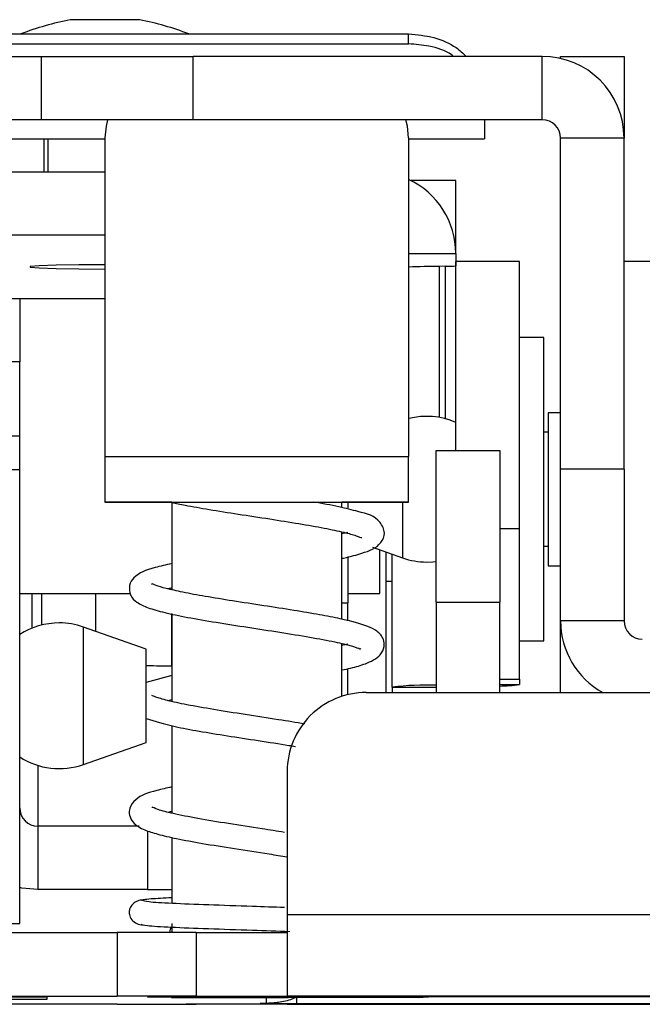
# Paper-space layout 'Sheet2' of a CAD drawing. Header units: millimetres. Extents: x 0 to 1118, y 0 to 864.
# Tile 87 of 232: x 334.81 to 343.49, y 590.54 to 604.27. Entities that reach past the tile are written whole.
import ezdxf

# ---------------------------------------------------------------- set-up
doc = ezdxf.new("R2010")
doc.units = ezdxf.units.MM

psp = doc.layouts.new('Sheet2')

# ---------------------------------------------------------------- linework, layer by layer
at = {"color": 7, "linetype": 'Continuous', "lineweight": 30}
for p, q in [((336.1175, 604.2728), (335.5156, 604.2728)), ((336.4808, 604.2728), (336.1175, 604.2728)), ((331.7649, 604.0739), (340.2315, 604.0739)), ((340.2315, 603.9352), (340.2315, 604.0739)), ((331.7649, 603.9352), (340.2315, 603.9352)), ((334.0543, 603.7614), (335.1126, 603.7614)), ((335.1126, 602.8758), (335.1126, 603.7614)), ((335.1126, 603.7614), (337.2293, 603.7614)), ((337.2293, 602.8758), (337.2293, 603.7614)), ((342.0942, 603.7614), (337.2293, 603.7614)), ((342.0942, 602.8758), (342.0942, 603.7614)), ((342.3482, 603.7614), (343.2338, 603.7614)), ((342.3482, 603.7327), (342.3482, 603.7614)), ((343.2338, 603.7614), (343.2338, 602.6607)), ((335.1126, 602.8758), (334.0543, 602.8758)), ((337.2293, 602.8758), (335.1126, 602.8758)), ((342.0942, 602.8758), (337.2293, 602.8758)), ((341.2899, 602.8758), (341.2899, 602.6133)), ((330.7065, 602.6133), (335.9982, 602.6133)), ((335.1515, 602.1525), (335.1515, 602.6133)), ((335.2045, 602.6133), (335.2045, 602.1525)), ((335.9982, 602.6249), (335.9982, 598.1782)), ((340.2315, 602.6249), (340.2315, 598.1782)), ((340.2315, 602.6133), (341.2899, 602.6133)), ((343.2338, 602.6218), (342.3482, 602.6218)), ((342.3482, 598.0041), (342.3482, 602.6218)), ((343.2338, 602.6607), (343.2338, 602.6218)), ((343.2338, 598.0041), (343.2338, 602.6218)), ((332.2483, 602.1525), (335.9982, 602.1525)), ((340.8877, 602.0287), (340.2647, 602.0287)), ((340.8877, 601.1079), (340.8877, 602.0287)), ((335.9982, 601.2673), (332.2483, 601.2673)), ((340.8877, 601.0134), (340.8877, 601.1079)), ((340.8877, 601.0134), (340.8877, 600.8388)), ((340.7444, 600.8335), (340.6601, 600.8324)), ((341.7767, 600.8996), (340.8911, 600.8996)), ((340.8911, 598.2623), (340.8911, 600.8996)), ((341.7767, 597.177), (341.7767, 600.8996)), ((344.2922, 600.8996), (343.2338, 600.8996)), ((333.4972, 600.3822), (335.9982, 600.3822)), ((334.8103, 600.3822), (334.8103, 599.4998)), ((342.1154, 599.8413), (341.7767, 599.8413)), ((342.1154, 599.673), (342.1154, 599.8413)), ((342.1154, 595.6079), (342.1154, 599.673)), ((334.8103, 599.4998), (333.9247, 599.4998)), ((334.8103, 598.4653), (334.8103, 599.4998)), ((342.3482, 598.7914), (342.1755, 598.7914)), ((342.1755, 598.7914), (342.1755, 596.6578)), ((342.1755, 598.5183), (342.1154, 598.5183)), ((334.8103, 598.4653), (333.9247, 598.4653)), ((334.8103, 597.9938), (334.8103, 598.4653)), ((340.6159, 598.2623), (341.5015, 598.2623)), ((340.6159, 596.1471), (340.6159, 598.2623)), ((341.5015, 598.2623), (341.5015, 596.1471)), ((335.9982, 598.1782), (340.2315, 598.1782)), ((335.9982, 598.1782), (335.9982, 597.5445)), ((340.2315, 597.5445), (340.2315, 598.1782)), ((334.8103, 597.9938), (333.9247, 597.9938)), ((334.8103, 591.6682), (334.8103, 597.9938)), ((343.2338, 598.0041), (342.3482, 598.0041)), ((342.3482, 595.8874), (342.3482, 598.0041)), ((343.2338, 598.0041), (343.2338, 595.8874)), ((335.9982, 597.5445), (340.2315, 597.5445)), ((335.9982, 597.542), (335.9982, 597.5445)), ((336.9243, 597.542), (335.9982, 597.542)), ((336.9295, 597.5409), (336.9295, 596.3225)), ((339.3002, 597.468), (339.3002, 597.5435)), ((340.2315, 597.542), (339.3002, 597.542)), ((339.3849, 597.542), (339.3849, 597.4644)), ((340.2315, 597.5445), (340.2315, 597.542)), ((339.3002, 595.91), (339.3002, 597.1293)), ((339.3849, 597.1202), (339.3002, 597.1005)), ((341.7767, 595.0761), (341.7767, 597.177)), ((339.7252, 596.9136), (340.1469, 596.7658)), ((339.8311, 596.2714), (339.8311, 596.8765)), ((339.914, 596.8474), (339.914, 594.8883)), ((342.1154, 596.9308), (342.1755, 596.9308)), ((339.3849, 596.7849), (339.3849, 596.1375)), ((340.0021, 594.9638), (340.0021, 596.8165)), ((342.1755, 596.6578), (342.3482, 596.6578)), ((340.0021, 596.4355), (339.914, 596.4355)), ((334.8103, 596.2714), (336.3535, 596.2714)), ((335.8687, 596.2714), (335.8687, 595.7423)), ((339.3849, 596.2714), (339.8311, 596.2714)), ((340.6159, 596.1471), (340.6159, 594.8883)), ((340.6159, 596.1471), (341.5015, 596.1471)), ((341.5015, 594.8883), (341.5015, 596.1471)), ((339.3849, 595.8864), (339.3849, 596.1375)), ((336.9253, 595.9894), (336.9253, 595.2562)), ((336.9295, 595.9838), (336.9295, 594.7644)), ((343.2338, 595.8874), (342.3482, 595.8874)), ((342.3482, 594.8883), (342.3482, 595.8874)), ((336.5739, 595.4951), (335.6985, 595.802)), ((341.7767, 595.6079), (342.1154, 595.6079)), ((336.5739, 594.5538), (336.5739, 595.4951)), ((339.3002, 594.8349), (339.3002, 595.5703)), ((339.3849, 595.5635), (339.3002, 595.5434)), ((336.5917, 595.2586), (336.5739, 595.2586)), ((339.3849, 594.8586), (339.3849, 595.2217)), ((336.9295, 595.1281), (336.5739, 595.0269)), ((341.7767, 595.0761), (341.7767, 595.0003)), ((340.0021, 594.9638), (340.0021, 594.8883)), ((336.8748, 594.7764), (336.9295, 594.7895)), ((339.6389, 594.8883), (495.7642, 594.8883)), ((336.5739, 594.1912), (336.5739, 594.5538)), ((336.9295, 594.4272), (336.9295, 593.206)), ((335.6985, 593.8844), (336.5739, 594.1912)), ((338.5382, 593.7876), (338.5382, 591.7945)), ((336.8776, 593.2199), (336.9295, 593.2338)), ((335.0643, 593.0247), (335.0643, 592.1393)), ((336.4762, 593.0247), (335.0643, 593.0247)), ((336.9295, 592.8676), (336.9295, 591.9471)), ((336.5917, 592.1393), (335.0643, 592.1393)), ((338.5382, 591.7945), (496.8649, 591.7945)), ((338.5382, 591.7945), (338.5382, 590.6542)), ((334.0932, 591.6682), (334.8103, 591.6682)), ((336.9295, 591.6674), (336.9295, 591.5403)), ((332.6115, 591.5405), (336.1675, 591.5405)), ((336.1675, 591.5405), (336.1675, 590.6549)), ((337.2682, 591.5398), (337.2682, 590.6542)), ((337.2682, 591.5398), (338.5382, 591.5398)), ((332.6115, 590.6549), (336.1675, 590.6549)), ((337.1327, 590.6479), (337.1327, 590.6521)), ((337.2682, 590.6542), (337.2682, 590.6542)), ((337.2682, 590.6542), (338.5382, 590.6542)), ((496.8649, 590.6542), (338.5382, 590.6542)), ((339.5203, 590.6521), (339.5203, 590.6479)), ((336.1675, 590.54), (332.6115, 590.54)), ((335.1905, 590.6448), (335.1905, 590.6086)), ((336.5897, 590.6412), (337.3523, 590.6421)), ((337.3523, 590.6403), (336.5897, 590.6412)), ((337.1327, 590.5428), (337.1327, 590.547)), ((338.5382, 590.5408), (337.2682, 590.5408)), ((337.2682, 590.5408), (337.2682, 590.5408)), ((337.3523, 590.6421), (338.8774, 590.6421)), ((338.8774, 590.6403), (337.3523, 590.6403)), ((340.3619, 590.635), (338.1606, 590.635)), ((338.1606, 590.635), (338.1606, 590.6342)), ((338.1606, 590.6342), (338.2453, 590.6342)), ((338.1606, 590.5526), (338.1606, 590.5524)), ((338.289, 590.635), (338.2453, 590.6342)), ((338.2453, 590.6342), (338.2453, 590.5528)), ((338.5382, 590.5408), (407.6455, 590.5408)), ((338.6686, 590.5521), (356.8474, 590.5521)), ((338.8774, 590.6421), (339.64, 590.6412)), ((339.64, 590.6412), (338.8774, 590.6403)), ((339.5203, 590.547), (339.5203, 590.5428)), ((340.2315, 590.6442), (340.2315, 590.6441)), ((340.3619, 590.635), (340.5087, 590.6445)), ((340.3619, 590.6438), (340.3619, 590.635)), ((394.5088, 590.6446), (340.7395, 590.6446))]:
    psp.add_line(p, q, dxfattribs=at)
at = {"color": 8, "linetype": 'Continuous', "lineweight": 30}
for p, q in [((343.2338, 602.6607), (343.2332, 602.6607)), ((340.8838, 601.1079), (340.8877, 601.1079)), ((340.2315, 601.0134), (340.8877, 601.0134)), ((340.6601, 598.725), (340.6601, 600.8324)), ((340.7444, 598.7064), (340.7444, 600.8335)), ((340.1469, 597.542), (340.1469, 596.7658)), ((341.5015, 597.177), (341.7767, 597.177)), ((334.9775, 596.2714), (334.9775, 595.7834)), ((335.1188, 595.8295), (335.1188, 596.2714)), ((339.3002, 596.1375), (339.3849, 596.1375)), ((335.6985, 594.4175), (335.6985, 595.802)), ((341.5015, 595.0761), (341.7767, 595.0761)), ((340.0021, 594.9638), (340.6159, 594.9638)), ((341.5015, 595.0003), (341.7767, 595.0003)), ((335.6985, 593.8844), (335.6985, 594.4175)), ((335.0643, 593.8719), (335.0643, 593.0247)), ((336.5917, 592.9607), (336.5917, 592.1393)), ((338.2453, 590.635), (338.2453, 590.6342)), ((338.6686, 590.635), (338.6686, 590.5521))]:
    psp.add_line(p, q, dxfattribs=at)
at = {"color": 7, "linetype": 'Continuous', "lineweight": 30, "flags": 128}
for points in [[(336.0362, 602.8758), (336.0145, 602.7901), (335.9982, 602.6249)], [(340.2315, 602.6249), (340.2153, 602.7901), (340.1935, 602.8758)], [(335.9982, 600.8544), (335.6362, 600.8526), (335.3179, 600.8474), (335.0817, 600.8395), (334.956, 600.8299), (334.956, 600.8196), (335.0817, 600.8099), (335.3179, 600.802), (335.6362, 600.7969), (335.9982, 600.7951)], [(336.9295, 597.5429), (336.907, 597.543), (336.8449, 597.5432)], [(338.9288, 597.5439), (339.1423, 597.5437), (339.3227, 597.5435), (339.3849, 597.5432), (339.3227, 597.543), (339.3002, 597.5429)], [(340.483, 596.7086), (340.5685, 596.7122), (340.6159, 596.7173)], [(335.0643, 592.1393), (334.842, 592.1612), (334.8103, 592.1679)], [(336.9045, 591.5404), (336.9126, 591.5891), (336.9234, 591.6186)], [(337.1327, 590.6521), (337.1912, 590.6524), (337.3607, 590.6526), (337.6248, 590.6528), (337.9576, 590.6529), (338.3265, 590.6529), (338.6954, 590.6529), (339.0282, 590.6528), (339.2923, 590.6526), (339.4619, 590.6524), (339.5203, 590.6521)], [(333.7512, 590.6459), (334.0428, 590.6459), (334.3173, 590.6458), (334.5661, 590.6457), (334.7812, 590.6455), (334.956, 590.6454), (335.0849, 590.6452), (335.1639, 590.645), (335.1905, 590.6448)], [(335.1905, 590.6086), (335.1639, 590.6084), (335.0849, 590.6082), (334.956, 590.608), (334.7812, 590.6079), (334.5661, 590.6077), (334.3173, 590.6076), (334.0428, 590.6075), (333.7512, 590.6075)], [(339.5203, 590.6479), (339.4619, 590.6477), (339.2923, 590.6475), (339.0282, 590.6473), (338.6954, 590.6472), (338.3265, 590.6471), (337.9576, 590.6472), (337.6248, 590.6473), (337.3607, 590.6475), (337.1912, 590.6477), (337.1327, 590.6479)], [(337.1327, 590.547), (337.1912, 590.5473), (337.3607, 590.5475), (337.6248, 590.5477), (337.9576, 590.5478), (338.3265, 590.5478), (338.6954, 590.5478), (339.0282, 590.5477), (339.2923, 590.5475), (339.4619, 590.5473), (339.5203, 590.547)], [(339.5203, 590.5428), (339.4619, 590.5426), (339.2923, 590.5424), (339.0282, 590.5422), (338.6954, 590.5421), (338.3265, 590.5421), (337.9576, 590.5421), (337.6248, 590.5422), (337.3607, 590.5424), (337.1912, 590.5426), (337.1327, 590.5428)]]:
    psp.add_lwpolyline(points, dxfattribs=at)
at = {"color": 7, "linetype": 'Continuous', "lineweight": 30}
for centre, radius, start, end in [((336.341, 600.1207), 4.2333, 101.24319, 110.96184), ((335.6554, 600.1207), 4.2333, 69.03816, 78.75681), ((342.0942, 602.6218), 1.1396, 0, 90), ((342.0942, 602.6218), 0.254, 0, 90), ((339.7485, 601.0132), 1.1392, 0.00596, 64.91318), ((340.8543, 582.8172), 18.0163, 90.61776, 91.98102), ((340.7714, 601.8924), 1.0593, 268.54376, 276.49059), ((340.483, 597.7246), 1.016, 66.31436, 104.32657), ((340.483, 597.7246), 1.016, 250.68287, 270), ((343.4878, 595.8874), 1.1396, 180, 241.25194), ((343.4878, 595.8874), 0.254, 180, 270), ((335.3624, 594.8432), 1.016, 90, 122.91436), ((335.3624, 594.8432), 1.016, 70.68287, 90), ((336.6113, 574.9458), 20.3128, 89.10233, 90.05525), ((340.5163, 590.4855), 4.5077, 88.733, 96.54956), ((341.4924, 596.9309), 1.9515, 270.26889, 278.3776), ((339.6389, 593.7876), 1.1007, 89.99983, 180.00017), ((335.3624, 594.8432), 1.016, 237.08564, 289.31713), ((335.0643, 593.2787), 0.254, 180.007, 270.0042), ((336.6123, 612.313), 20.1737, 269.94147, 270.90095), ((336.4431, 177.4071), 414.1335, 89.885852, 90.03813), ((336.44, 171.7265), 418.9285, 89.886724, 90.037259), ((336.44, 1009.4685), 418.9285, 269.962741, 270.113276), ((337.6995, 779.4373), 188.8026, 269.765046, 270.48213), ((338.2336, 576.4268), 14.126, 89.95267, 90.29607), ((338.5412, 780.9583), 190.4062, 269.885473, 270.038336), ((340.6134, 395.4209), 195.2237, 89.962989, 90.112081), ((340.3429, 616.983), 26.3392, 269.75778, 270.04141)]:
    psp.add_arc(centre, radius, start, end, dxfattribs=at)
for points, knots in [([(340.2315, 604.0739), (340.3496, 604.0636), (340.5857, 604.043), (340.87, 603.9162), (340.9886, 603.8036), (341.033, 603.7614)], [0, 0, 0, 0, 0.38460777, 0.76928208, 1, 1, 1, 1]), ([(340.8555, 603.7614), (340.8465, 603.7684), (340.7552, 603.839), (340.5344, 603.912), (340.3258, 603.928), (340.2315, 603.9352)], [0, 0, 0, 0, 0.0568438, 0.5737581, 1, 1, 1, 1]), ([(336.9295, 597.5409), (336.99, 597.5277), (337.1426, 597.4945), (337.4573, 597.4403), (337.8588, 597.3764), (338.2916, 597.3106), (338.7043, 597.2454), (339.0574, 597.1836), (339.3324, 597.124), (339.5042, 597.0784), (339.5778, 597.04), (339.5737, 597.0512), (339.5727, 597.0541)], [0, 0, 0, 0, 0.0729216, 0.1843015, 0.3053758, 0.4319163, 0.5538864, 0.6707826, 0.7822808, 0.8826521, 0.9694351, 1, 1, 1, 1]), ([(339.3002, 596.7599), (339.3083, 596.7615), (339.4245, 596.7843), (339.625, 596.8446), (339.8233, 596.9131), (339.9172, 597.1129), (339.802, 597.3469), (339.5981, 597.3928), (339.2623, 597.4818), (339.0274, 597.5238), (338.9051, 597.5457)], [0, 0, 0, 0, 0.00969912, 0.13843871, 0.33583679, 0.42622531, 0.52071521, 0.73874772, 0.86400457, 1, 1, 1, 1]), ([(336.9295, 596.6869), (336.8484, 596.6681), (336.6142, 596.614), (336.4403, 596.5492), (336.3275, 596.3939), (336.3492, 596.2231), (336.4469, 596.1389), (336.595, 596.0673), (336.8291, 596.0017), (337.1465, 595.9358), (337.5424, 595.868), (337.9877, 595.799), (338.4397, 595.7298), (338.8593, 595.6618), (339.2081, 595.5951), (339.4421, 595.5398), (339.5581, 595.4951), (339.5637, 595.5), (339.5657, 595.5017)], [0, 0, 0, 0, 0.0571327, 0.1648122, 0.2054673, 0.2432445, 0.2914858, 0.3503475, 0.4142339, 0.4833624, 0.5565294, 0.6297152, 0.7026899, 0.7754459, 0.8464372, 0.9114169, 0.9699113, 1, 1, 1, 1]), ([(339.3002, 595.2031), (339.3424, 595.2121), (339.4728, 595.2399), (339.6433, 595.2897), (339.8273, 595.3789), (339.8994, 595.5246), (339.8854, 595.6492), (339.7977, 595.7471), (339.6173, 595.8351), (339.36, 595.9019), (338.9874, 595.9747), (338.6252, 596.0354), (338.209, 596.1), (337.7828, 596.1651), (337.3967, 596.2279), (337.0834, 596.2853), (336.847, 596.34), (336.7046, 596.3795), (336.6481, 596.4132), (336.6536, 596.3999), (336.6547, 596.3973)], [0, 0, 0, 0, 0.0278938, 0.0863081, 0.158477, 0.199145, 0.2348289, 0.2887935, 0.3361272, 0.4403611, 0.4994241, 0.563665, 0.6330751, 0.703977, 0.7704344, 0.8323452, 0.889624, 0.9416811, 0.9883507, 1, 1, 1, 1]), ([(336.8751, 596.3348), (336.8893, 596.3395), (336.904, 596.3442), (336.9287, 596.3494), (336.9295, 596.3495)], [0, 0, 0, 0, 0.9674946, 1, 1, 1, 1]), ([(338.7823, 594.4503), (338.6618, 594.4702), (338.3963, 594.514), (337.9524, 594.5809), (337.5121, 594.6503), (337.1376, 594.7168), (336.8677, 594.7745), (336.6925, 594.8295), (336.6659, 594.84), (336.6538, 594.8448)], [0, 0, 0, 0, 0.1376422, 0.3031632, 0.4654668, 0.6211647, 0.7635546, 0.892158, 1, 1, 1, 1]), ([(336.5739, 594.527), (336.6948, 594.4882), (336.8889, 594.4259), (337.3083, 594.3498), (337.7047, 594.2845), (338.1338, 594.2186), (338.4634, 594.1688), (338.6242, 594.1413), (338.6545, 594.1362)], [0, 0, 0, 0, 0.27284, 0.4383101, 0.608586, 0.7838272, 0.9591943, 1, 1, 1, 1]), ([(336.9295, 593.5721), (336.8574, 593.5554), (336.6423, 593.5056), (336.4528, 593.4405), (336.3385, 593.2984), (336.3332, 593.1765), (336.4014, 593.047), (336.5465, 592.97), (336.7315, 592.9113), (336.9979, 592.849), (337.3592, 592.7825), (337.8028, 592.7112), (338.2197, 592.6485), (338.4555, 592.6103), (338.5382, 592.597)], [0, 0, 0, 0, 0.0712144, 0.2124277, 0.2841876, 0.3276729, 0.3743603, 0.4594446, 0.5388359, 0.6265891, 0.7245735, 0.8318348, 0.9410311, 1, 1, 1, 1]), ([(338.4993, 592.9385), (338.3963, 592.9547), (338.1391, 592.9952), (337.7153, 593.0598), (337.2867, 593.1303), (336.9455, 593.1994), (336.7376, 593.2511), (336.6514, 593.295), (336.6551, 593.2842), (336.656, 593.2817)], [0, 0, 0, 0, 0.124938, 0.3119206, 0.4957508, 0.6757013, 0.8336703, 0.9610878, 1, 1, 1, 1]), ([(336.9295, 592.0255), (336.8234, 592.0199), (336.6486, 592.0107), (336.5282, 591.9986), (336.507, 591.9916), (336.4964, 591.9882)], [0, 0, 0, 0, 0.4356571, 0.7178064, 1, 1, 1, 1]), ([(336.5298, 591.9961), (336.5039, 591.9932), (336.4569, 591.9881), (336.3943, 591.9519), (336.3568, 591.9073), (336.3353, 591.8458), (336.3366, 591.7822), (336.3701, 591.7109), (336.4439, 591.657), (336.4996, 591.6501), (336.5288, 591.6464)], [0, 0, 0, 0, 0.17067386, 0.30860364, 0.40718989, 0.46957044, 0.55734977, 0.6823056, 0.83343979, 1, 1, 1, 1]), ([(338.4993, 591.8895), (338.3516, 591.8946), (337.9975, 591.9067), (337.4247, 591.9257), (336.9113, 591.9465), (336.5718, 591.9665), (336.5418, 591.9794), (336.5276, 591.9855)], [0, 0, 0, 0, 0.1555364, 0.3729012, 0.5898125, 0.8062603, 1, 1, 1, 1]), ([(336.4964, 591.6572), (336.5132, 591.6507), (336.5481, 591.6372), (336.8995, 591.6167), (337.4208, 591.5957), (338.0236, 591.5757), (338.4033, 591.5626), (338.5765, 591.5567)], [0, 0, 0, 0, 0.1951007, 0.4053108, 0.6150837, 0.8244255, 1, 1, 1, 1]), ([(338.6686, 590.6399), (338.6403, 590.6272), (338.5509, 590.5872), (338.4006, 590.5594), (338.2947, 590.5549), (338.2453, 590.5528)], [0, 0, 0, 0, 0.198063, 0.6249812, 1, 1, 1, 1])]:
    psp.add_open_spline(points, degree=3, knots=knots, dxfattribs=at)

doc.saveas('drawing.dxf')
